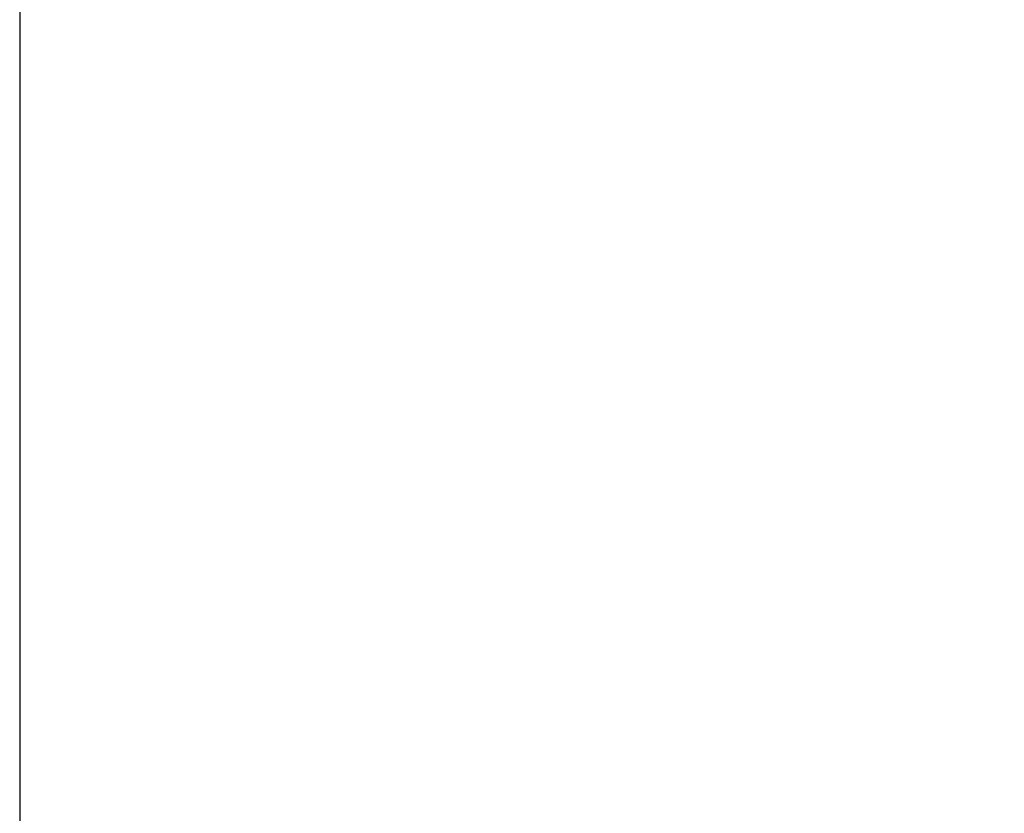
# Model space of a CAD drawing. Header units: inches. Extents: x 0 to 34, y 0 to 22.
# Tile 46 of 54: x 26.8 to 27.6, y 13.6 to 14.3. Entities that reach past the tile are written whole.
import ezdxf

# ---------------------------------------------------------------- set-up
doc = ezdxf.new("R2010")
doc.units = ezdxf.units.IN
doc.header["$LTSCALE"] = 1.87
doc.header["$MEASUREMENT"] = 0
doc.layers.get('0').update_dxf_attribs({"linetype": 'CONTINUOUS'})
doc.layers.add('DIMENSIONS', color=7, linetype='CONTINUOUS')
doc.styles.get("Standard").update_dxf_attribs({"font": 'txt', "width": 0.8})
doc.dimstyles.new('DIMSTYLE_2', dxfattribs={"dimtxt": 0.125, "dimasz": 0.18, "dimexe": 0.18, "dimexo": 0.0625, "dimgap": 0.09, "dimtad": 0, "dimtih": 1, "dimtoh": 1, "dimlfac": 2, "dimzin": 4, "dimdsep": 46, "dimtxsty": 'STANDARD', "dimblk": '_FILLED', "dimblk1": '_FILLED', "dimblk2": '_FILLED', "dimcen": 0.09, "dimadec": 0, "dimazin": 0, "dimtfac": 1, "dimtofl": 0, "dimtmove": 0, "dimatfit": 3, "dimldrblk": '_FILLED', "dimfxl": 1, "dimtolj": 1, "dimtzin": 4, "dimarcsym": 0})

# ---------------------------------------------------------------- blocks, each defined once
blk = doc.blocks.new('_FILLED')
at = {"color": 0, "linetype": 'BYBLOCK'}
blk.add_solid([(0, 0), (-1, 0.1736), (-1, -0.1736)], dxfattribs=at)
blk = doc.blocks.new('*D27')
at = {"layer": 'DIMENSIONS', "color": 2, "linetype": 'CONTINUOUS'}
for p, q in [((26.97179, 14.75107), (30.97124, 14.75107)), ((30.84624, 14.75107), (30.84624, 14.04725)), ((30.84624, 12.71482), (30.84624, 13.60975)), ((29.29774, 12.71482), (30.97124, 12.71482))]:
    blk.add_line(p, q, dxfattribs=at)
at = {"layer": 'DIMENSIONS', "color": 2, "linetype": 'CONTINUOUS', "xscale": 0.18, "yscale": 0.18, "zscale": 0.18}
for p, rotation in [((30.84624, 14.75107), 90), ((30.84624, 12.71482), 270)]:
    blk.add_blockref('_FILLED', p, dxfattribs=dict(at, rotation=rotation))
at = {"layer": 'DIMENSIONS', "color": 2, "linetype": 'CONTINUOUS', "insert": (30.69624, 13.98475), "char_height": 0.125, "width": 0.7, "attachment_point": 2, "line_spacing_factor": 0.9}
blk.add_mtext('4.07\\P[103.4]', dxfattribs=at)
blk = doc.blocks.new('*D28')
at = {"layer": 'DIMENSIONS', "color": 2, "linetype": 'CONTINUOUS'}
for p, q in [((26.78424, 14.56352), (26.78424, 11.58982)), ((29.34624, 12.69232), (29.34624, 11.58982)), ((26.78424, 11.71482), (27.39024, 11.71482)), ((29.34624, 11.71482), (28.74024, 11.71482))]:
    blk.add_line(p, q, dxfattribs=at)
at = {"layer": 'DIMENSIONS', "color": 2, "linetype": 'CONTINUOUS', "xscale": 0.18, "yscale": 0.18, "zscale": 0.18, "rotation": 180}
blk.add_blockref('_FILLED', (26.78424, 11.71482), dxfattribs=at)
at = {"layer": 'DIMENSIONS', "color": 2, "linetype": 'CONTINUOUS', "xscale": 0.18, "yscale": 0.18, "zscale": 0.18}
blk.add_blockref('_FILLED', (29.34624, 11.71482), dxfattribs=at)
at = {"layer": 'DIMENSIONS', "color": 2, "linetype": 'CONTINUOUS', "insert": (28.06524, 11.77732), "char_height": 0.125, "width": 1.225, "attachment_point": 2, "line_spacing_factor": 0.9}
blk.add_mtext('5.12{\\Ftxt.shx;\\W1.000000;\\H0.125000; }[130.2]', dxfattribs=at)

msp = doc.modelspace()

# ---------------------------------------------------------------- dimensions: what is measured, and where the dimension line sits
at = {"layer": 'DIMENSIONS', "color": 2, "linetype": 'CONTINUOUS'}
dim = msp.add_linear_dim(base=(30.84624, 12.71482), p1=(26.97179, 14.75107), p2=(29.29774, 12.71482), angle=270, dimstyle='DIMSTYLE_2', dxfattribs=at)
dim.commit()
dim.dimension.update_dxf_attribs({"geometry": '*D27', "text_midpoint": (30.72124, 13.8285), "dimtype": 160})
dim = msp.add_linear_dim(base=(29.34624, 11.71482), p1=(26.78424, 14.56352), p2=(29.34624, 12.69232), dimstyle='DIMSTYLE_2', dxfattribs=at)
dim.commit()
dim.dimension.update_dxf_attribs({"geometry": '*D28', "text_midpoint": (27.94024, 11.71482), "dimtype": 160})

doc.saveas('drawing.dxf')
